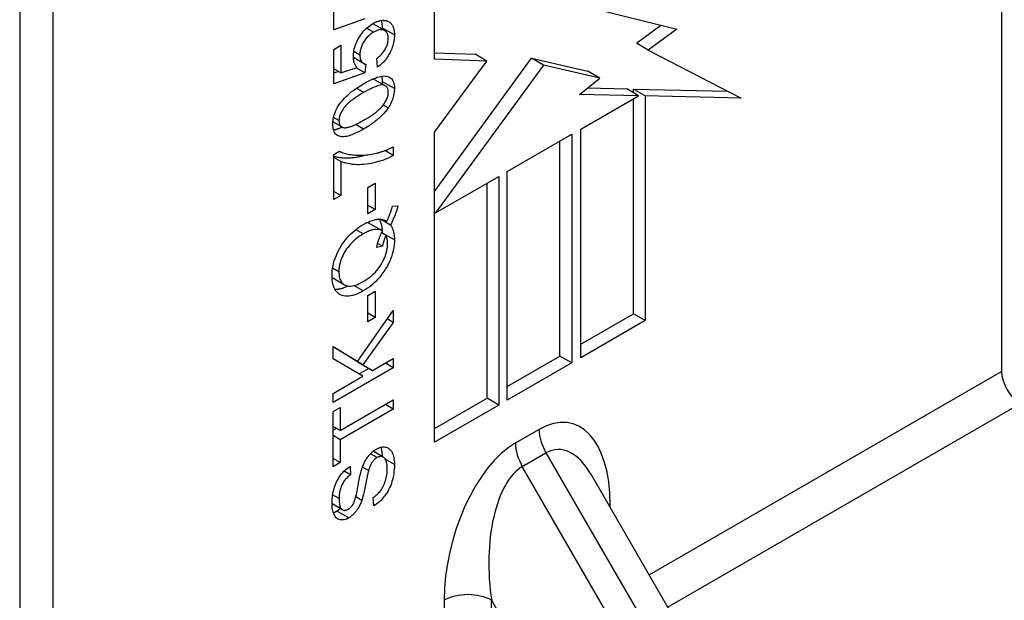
# Model space of a CAD drawing. Header units: inches. Extents: x 7 to 154, y 11 to 93.
# Tile 63 of 85: x 133.852 to 135.008, y 51.673 to 52.355. Entities that reach past the tile are written whole.
import ezdxf

# ---------------------------------------------------------------- set-up
doc = ezdxf.new("R2010")
doc.units = ezdxf.units.IN
doc.header["$MEASUREMENT"] = 0
doc.layers.add('Visible Edges(ANSI)', color=7, linetype='Continuous', lineweight=25)
doc.layers.add('Visible Tangent Edges(ANSI)', color=7, linetype='Continuous', lineweight=25)

msp = doc.modelspace()

# ---------------------------------------------------------------- linework, layer by layer
at = {"layer": 'Visible Edges(ANSI)'}
for p, q in [((135.0043, 53.4405), (135.0043, 51.942)), ((133.8519, 52.82), (133.8519, 51.3216)), ((133.8908, 52.7976), (133.8908, 51.2991)), ((134.3386, 52.3087), (134.3386, 52.4908)), ((134.2207, 52.343), (134.2207, 52.3836)), ((134.5193, 52.3697), (134.6231, 52.3441)), ((134.257, 52.3561), (134.2207, 52.343)), ((134.2804, 52.3423), (134.2664, 52.3503)), ((134.5757, 52.3274), (134.6045, 52.3487)), ((134.6231, 52.3441), (134.5896, 52.3194)), ((134.2207, 52.3202), (134.229, 52.325)), ((134.2207, 52.2796), (134.2207, 52.3202)), ((134.229, 52.325), (134.229, 52.2925)), ((134.5896, 52.3194), (134.5757, 52.3274)), ((134.5896, 52.3194), (134.6985, 52.2629)), ((134.2556, 52.3036), (134.2435, 52.3105)), ((134.2438, 52.3078), (134.2441, 52.3102)), ((134.2719, 52.2995), (134.2712, 52.3096)), ((134.3386, 52.3162), (134.3863, 52.3145)), ((134.3386, 52.1534), (134.4527, 52.3098)), ((134.4002, 52.3064), (134.3386, 52.3087)), ((134.3386, 52.2229), (134.4002, 52.3064)), ((134.4002, 52.3064), (134.3863, 52.3145)), ((134.4666, 52.3017), (134.4527, 52.3098)), ((134.4527, 52.3098), (134.5188, 52.2945)), ((134.229, 52.2925), (134.2207, 52.2972)), ((134.2207, 52.2927), (134.2255, 52.2944)), ((134.229, 52.2925), (134.2479, 52.299)), ((134.257, 52.2927), (134.2468, 52.2986)), ((134.2581, 52.3027), (134.257, 52.2927)), ((134.4666, 52.3017), (134.3401, 52.1282)), ((134.5327, 52.2864), (134.4666, 52.3017)), ((134.5327, 52.2864), (134.5188, 52.2945)), ((134.257, 52.2927), (134.2207, 52.2796)), ((134.281, 52.2774), (134.2671, 52.2854)), ((134.509, 52.2674), (134.5327, 52.2864)), ((134.5184, 52.2749), (134.5644, 52.2738)), ((134.5783, 52.2658), (134.5644, 52.2738)), ((134.5722, 52.2693), (134.5722, 52.2736)), ((134.5861, 52.2656), (134.5722, 52.2736)), ((134.5722, 52.2736), (134.683, 52.271)), ((134.5783, 52.2658), (134.509, 52.2674)), ((134.5104, 52.2266), (134.5783, 52.2658)), ((134.5722, 52.0097), (134.5722, 52.2623)), ((134.6985, 52.2629), (134.5861, 52.2656)), ((134.5861, 52.2656), (134.5861, 52.0017)), ((134.2299, 52.2291), (134.2196, 52.235)), ((134.5104, 51.958), (134.5104, 52.2266)), ((134.3386, 51.8588), (134.3386, 52.2229)), ((134.4242, 52.1768), (134.4998, 52.2205)), ((134.4998, 52.2205), (134.4998, 51.9519)), ((134.2904, 52.1955), (134.2803, 52.2013)), ((134.2904, 52.2058), (134.2904, 52.1955)), ((134.4859, 51.9599), (134.4859, 52.2125)), ((134.2207, 52.1966), (134.2274, 52.2005)), ((134.2207, 52.1438), (134.2207, 52.1966)), ((134.229, 52.1886), (134.2207, 52.1934)), ((134.229, 52.1886), (134.229, 52.1486)), ((134.3401, 52.1282), (134.4143, 52.1711)), ((134.4143, 52.1711), (134.4143, 51.9025)), ((134.4242, 51.9082), (134.4242, 52.1768)), ((134.2605, 52.1578), (134.2692, 52.1629)), ((134.2605, 52.1269), (134.2605, 52.1578)), ((134.2692, 52.1629), (134.2692, 52.132)), ((134.4004, 51.9105), (134.4004, 52.1631)), ((134.229, 52.1486), (134.2207, 52.1534)), ((134.229, 52.1486), (134.2207, 52.1438)), ((134.2692, 52.132), (134.2605, 52.137)), ((134.2692, 52.132), (134.2605, 52.1269)), ((134.2894, 52.1359), (134.2959, 52.1365)), ((134.2872, 52.1139), (134.2755, 52.1207)), ((134.3401, 52.1282), (134.3386, 52.1291)), ((134.2769, 52.1074), (134.263, 52.1154)), ((134.2828, 52.1183), (134.2818, 52.1188)), ((134.2817, 52.1019), (134.2766, 52.1049)), ((134.2777, 52.1042), (134.2777, 52.1045)), ((134.2777, 52.0889), (134.2709, 52.0876)), ((134.2777, 52.0889), (134.272, 52.0922)), ((134.2333, 52.0434), (134.2194, 52.0514)), ((134.2605, 52.0311), (134.2692, 52.0361)), ((134.2605, 52.0002), (134.2605, 52.0311)), ((134.2692, 52.0361), (134.2692, 52.0053)), ((134.2484, 51.9537), (134.2904, 52.0137)), ((134.2692, 52.0053), (134.2605, 52.0103)), ((134.2692, 52.0053), (134.2605, 52.0002)), ((134.2904, 52.0137), (134.2904, 51.9995)), ((134.5104, 51.9741), (134.5722, 52.0097)), ((134.5861, 52.0017), (134.5722, 52.0097)), ((134.2904, 51.9995), (134.2547, 51.9498)), ((134.2904, 51.9995), (134.2833, 52.0036)), ((134.5861, 52.0017), (134.5104, 51.958)), ((134.2197, 51.9568), (134.2197, 51.9714)), ((134.2197, 51.9714), (134.2484, 51.9537)), ((134.2345, 51.9618), (134.2197, 51.9709)), ((134.2484, 51.9537), (134.2345, 51.9618)), ((134.4242, 51.9243), (134.4859, 51.9599)), ((134.4998, 51.9519), (134.4859, 51.9599)), ((134.2548, 51.9364), (134.2197, 51.9568)), ((134.2408, 51.9578), (134.241, 51.9581)), ((134.252, 51.9509), (134.2408, 51.9578)), ((134.2547, 51.9498), (134.2408, 51.9578)), ((134.2659, 51.9429), (134.252, 51.9509)), ((134.2547, 51.9498), (134.2659, 51.9429)), ((134.2659, 51.9429), (134.2904, 51.957)), ((134.2904, 51.9462), (134.2811, 51.9516)), ((134.2904, 51.957), (134.2904, 51.9462)), ((134.4998, 51.9519), (134.4242, 51.9082)), ((134.2904, 51.9462), (134.2197, 51.9054)), ((134.2197, 51.9162), (134.2548, 51.9364)), ((134.2502, 51.9391), (134.2614, 51.9455)), ((134.2197, 51.9054), (134.2197, 51.9162)), ((134.2281, 51.8726), (134.2904, 51.9086)), ((134.2904, 51.8977), (134.2811, 51.9032)), ((134.2904, 51.9086), (134.2904, 51.8977)), ((134.3386, 51.8749), (134.4004, 51.9105)), ((134.4143, 51.9025), (134.3386, 51.8588)), ((134.4143, 51.9025), (134.4004, 51.9105)), ((134.2197, 51.8948), (134.2281, 51.8996)), ((134.2197, 51.83), (134.2197, 51.8948)), ((134.2281, 51.8996), (134.2281, 51.8726)), ((134.2904, 51.8977), (134.2281, 51.8617)), ((134.2281, 51.8726), (134.2197, 51.8774)), ((134.2197, 51.873), (134.2235, 51.8752)), ((134.2281, 51.8617), (134.2197, 51.8666)), ((134.2281, 51.8617), (134.2281, 51.8349)), ((134.2786, 51.8414), (134.2668, 51.8482)), ((134.2281, 51.8349), (134.2197, 51.8397)), ((134.2281, 51.8349), (134.2197, 51.83)), ((134.2403, 51.8205), (134.2327, 51.8249)), ((134.2396, 51.8304), (134.2403, 51.8205)), ((134.2613, 51.8254), (134.2541, 51.8295)), ((134.6799, 51.5487), (134.5234, 51.8197)), ((134.2308, 51.7794), (134.2185, 51.7866)), ((134.2677, 51.784), (134.2669, 51.7938))]:
    msp.add_line(p, q, dxfattribs=at)
at = {"layer": 'Visible Edges(ANSI)', "flags": 128}
for points in [[(134.2664, 52.3505), (134.2672, 52.3509), (134.268, 52.3514), (134.2688, 52.3518), (134.2696, 52.3521), (134.2703, 52.3525), (134.2711, 52.3528), (134.2718, 52.3531), (134.2725, 52.3533), (134.2733, 52.3535), (134.274, 52.3537), (134.2747, 52.3539), (134.2754, 52.3541), (134.2761, 52.3542), (134.2768, 52.3543), (134.2774, 52.3543), (134.2781, 52.3544), (134.2788, 52.3544), (134.2794, 52.3543), (134.28, 52.3543), (134.2807, 52.3542), (134.2813, 52.3541), (134.2819, 52.354), (134.2825, 52.3538), (134.2831, 52.3536)], [(134.2777, 52.3452), (134.2777, 52.3456), (134.2777, 52.3461), (134.2777, 52.3465), (134.2777, 52.3469), (134.2777, 52.3474), (134.2776, 52.3478), (134.2776, 52.3482), (134.2776, 52.3486), (134.2775, 52.349), (134.2775, 52.3494), (134.2774, 52.3497), (134.2774, 52.3501), (134.2773, 52.3505), (134.2773, 52.3509), (134.2772, 52.3512), (134.2771, 52.3516), (134.277, 52.3519), (134.277, 52.3523), (134.2769, 52.3526), (134.2768, 52.3529), (134.2767, 52.3533), (134.2766, 52.3536), (134.2765, 52.3539), (134.2764, 52.3542)], [(134.2831, 52.3536), (134.2838, 52.3534), (134.2844, 52.3531), (134.2851, 52.3527), (134.2857, 52.3524), (134.2863, 52.352), (134.2868, 52.3515), (134.2873, 52.351), (134.2878, 52.3505), (134.2883, 52.35), (134.2887, 52.3494), (134.2891, 52.3487), (134.2895, 52.3481), (134.2898, 52.3474), (134.2901, 52.3466), (134.2904, 52.3458), (134.2907, 52.345), (134.2909, 52.3442), (134.2911, 52.3433), (134.2913, 52.3424), (134.2914, 52.3414), (134.2915, 52.3404), (134.2916, 52.3394), (134.2916, 52.3383), (134.2916, 52.3372)], [(134.2435, 52.3119), (134.2435, 52.3137), (134.2437, 52.3154), (134.2439, 52.3172), (134.2442, 52.319), (134.2446, 52.3208), (134.2451, 52.3227), (134.2457, 52.3245), (134.2464, 52.3263), (134.2471, 52.3281), (134.248, 52.3299), (134.2489, 52.3318), (134.2499, 52.3336), (134.251, 52.3354), (134.2522, 52.3372), (134.2534, 52.3388), (134.2546, 52.3404), (134.2559, 52.3419), (134.2572, 52.3434), (134.2586, 52.3447), (134.2601, 52.346), (134.2616, 52.3472), (134.2632, 52.3484), (134.2648, 52.3495), (134.2664, 52.3505)], [(134.2672, 52.3403), (134.266, 52.3396), (134.2648, 52.3388), (134.2637, 52.338), (134.2626, 52.3371), (134.2616, 52.3362), (134.2606, 52.3353), (134.2596, 52.3343), (134.2587, 52.3333), (134.2578, 52.3322), (134.257, 52.3311), (134.2562, 52.3299), (134.2555, 52.3287), (134.2548, 52.3275), (134.2542, 52.3263), (134.2536, 52.3251), (134.2531, 52.3238), (134.2526, 52.3226), (134.2522, 52.3213), (134.2519, 52.32), (134.2516, 52.3188), (134.2514, 52.3175), (134.2513, 52.3162), (134.2512, 52.3149), (134.2512, 52.3136)], [(134.2663, 52.3504), (134.2663, 52.3504), (134.2663, 52.3504), (134.2663, 52.3504), (134.2663, 52.3504), (134.2663, 52.3504), (134.2663, 52.3504), (134.2663, 52.3504), (134.2663, 52.3504), (134.2663, 52.3504), (134.2663, 52.3504), (134.2663, 52.3504), (134.2664, 52.3504), (134.2664, 52.3504), (134.2664, 52.3504), (134.2664, 52.3503), (134.2664, 52.3503), (134.2664, 52.3503), (134.2664, 52.3503), (134.2664, 52.3503), (134.2664, 52.3503), (134.2664, 52.3503), (134.2664, 52.3503), (134.2664, 52.3503), (134.2664, 52.3503)], [(134.2845, 52.333), (134.2845, 52.3342), (134.2844, 52.3353), (134.2842, 52.3363), (134.284, 52.3373), (134.2837, 52.3382), (134.2833, 52.3391), (134.2829, 52.3398), (134.2824, 52.3405), (134.2819, 52.3411), (134.2812, 52.3417), (134.2805, 52.3422), (134.2798, 52.3426), (134.279, 52.3429), (134.2781, 52.3431), (134.2772, 52.3433), (134.2763, 52.3433), (134.2753, 52.3433), (134.2743, 52.3431), (134.2732, 52.3429), (134.2721, 52.3426), (134.2709, 52.3421), (134.2697, 52.3416), (134.2685, 52.341), (134.2672, 52.3403)], [(134.2777, 52.3438), (134.2777, 52.3439), (134.2777, 52.3439), (134.2777, 52.344), (134.2777, 52.344), (134.2777, 52.3441), (134.2777, 52.3442), (134.2777, 52.3442), (134.2777, 52.3443), (134.2777, 52.3443), (134.2777, 52.3444), (134.2777, 52.3444), (134.2777, 52.3445), (134.2777, 52.3446), (134.2777, 52.3446), (134.2777, 52.3447), (134.2777, 52.3447), (134.2777, 52.3448), (134.2777, 52.3449), (134.2777, 52.3449), (134.2777, 52.345), (134.2777, 52.345), (134.2777, 52.3451), (134.2777, 52.3451), (134.2777, 52.3452)], [(134.2712, 52.3096), (134.2722, 52.3104), (134.2733, 52.3113), (134.2743, 52.3122), (134.2752, 52.3131), (134.2761, 52.314), (134.277, 52.3149), (134.2778, 52.3159), (134.2786, 52.3168), (134.2793, 52.3178), (134.28, 52.3188), (134.2806, 52.3198), (134.2812, 52.3208), (134.2817, 52.3218), (134.2822, 52.3228), (134.2826, 52.3239), (134.283, 52.3249), (134.2834, 52.3259), (134.2837, 52.3269), (134.2839, 52.3279), (134.2841, 52.329), (134.2843, 52.33), (134.2844, 52.331), (134.2845, 52.332), (134.2845, 52.333)], [(134.2916, 52.3372), (134.2916, 52.3353), (134.2915, 52.3335), (134.2913, 52.3317), (134.291, 52.3298), (134.2907, 52.3281), (134.2903, 52.3263), (134.2898, 52.3245), (134.2892, 52.3227), (134.2886, 52.321), (134.2879, 52.3193), (134.2871, 52.3176), (134.2862, 52.3159), (134.2853, 52.3142), (134.2843, 52.3126), (134.2833, 52.311), (134.2823, 52.3095), (134.2811, 52.3081), (134.28, 52.3067), (134.2787, 52.3053), (134.2775, 52.3041), (134.2762, 52.3028), (134.2748, 52.3017), (134.2734, 52.3006), (134.2719, 52.2995)], [(134.2479, 52.299), (134.2476, 52.2994), (134.2472, 52.2998), (134.2469, 52.3002), (134.2466, 52.3007), (134.2463, 52.3011), (134.246, 52.3016), (134.2457, 52.3021), (134.2455, 52.3025), (134.2452, 52.303), (134.245, 52.3036), (134.2448, 52.3041), (134.2446, 52.3046), (134.2444, 52.3051), (134.2443, 52.3057), (134.2441, 52.3063), (134.244, 52.3068), (134.2439, 52.3074), (134.2438, 52.308), (134.2437, 52.3086), (134.2436, 52.3093), (134.2436, 52.3099), (134.2435, 52.3105), (134.2435, 52.3112), (134.2435, 52.3119)], [(134.2512, 52.3136), (134.2512, 52.3128), (134.2512, 52.3121), (134.2513, 52.3113), (134.2514, 52.3106), (134.2515, 52.3099), (134.2516, 52.3093), (134.2518, 52.3087), (134.252, 52.3081), (134.2522, 52.3075), (134.2525, 52.307), (134.2528, 52.3065), (134.2531, 52.306), (134.2534, 52.3055), (134.2537, 52.3051), (134.2541, 52.3047), (134.2545, 52.3044), (134.2549, 52.3041), (134.2553, 52.3038), (134.2557, 52.3035), (134.2561, 52.3033), (134.2566, 52.3031), (134.2571, 52.3029), (134.2576, 52.3028), (134.2581, 52.3027)], [(134.2556, 52.2799), (134.2586, 52.2816), (134.2615, 52.2831), (134.2642, 52.2845), (134.2668, 52.2856), (134.2693, 52.2866), (134.2716, 52.2874), (134.2737, 52.2881), (134.2757, 52.2885), (134.2775, 52.2888), (134.2793, 52.289), (134.2809, 52.2889), (134.2825, 52.2888), (134.2839, 52.2884), (134.2852, 52.2879), (134.2864, 52.2873), (134.2875, 52.2865), (134.2885, 52.2856), (134.2893, 52.2844), (134.29, 52.2831), (134.2906, 52.2817), (134.291, 52.28), (134.2914, 52.2782), (134.2916, 52.2763), (134.2916, 52.2741)], [(134.2671, 52.2854), (134.2671, 52.2854), (134.2671, 52.2854), (134.2671, 52.2854), (134.2671, 52.2854), (134.267, 52.2854), (134.267, 52.2854), (134.267, 52.2854), (134.267, 52.2855), (134.267, 52.2855), (134.267, 52.2855), (134.2669, 52.2855), (134.2669, 52.2855), (134.2669, 52.2855), (134.2669, 52.2855), (134.2669, 52.2855), (134.2669, 52.2855), (134.2668, 52.2855), (134.2668, 52.2855), (134.2668, 52.2856), (134.2668, 52.2856), (134.2668, 52.2856), (134.2668, 52.2856), (134.2667, 52.2856), (134.2667, 52.2856)], [(134.2777, 52.2822), (134.2777, 52.2825), (134.2777, 52.2828), (134.2777, 52.2831), (134.2777, 52.2834), (134.2777, 52.2837), (134.2777, 52.284), (134.2776, 52.2843), (134.2776, 52.2846), (134.2776, 52.2849), (134.2776, 52.2851), (134.2776, 52.2854), (134.2775, 52.2857), (134.2775, 52.286), (134.2775, 52.2862), (134.2774, 52.2865), (134.2774, 52.2868), (134.2773, 52.287), (134.2773, 52.2873), (134.2772, 52.2875), (134.2772, 52.2878), (134.2771, 52.288), (134.2771, 52.2883), (134.277, 52.2885), (134.277, 52.2887)], [(134.2776, 52.2793), (134.2776, 52.2794), (134.2776, 52.2796), (134.2776, 52.2797), (134.2776, 52.2798), (134.2776, 52.2799), (134.2777, 52.28), (134.2777, 52.2802), (134.2777, 52.2803), (134.2777, 52.2804), (134.2777, 52.2805), (134.2777, 52.2806), (134.2777, 52.2807), (134.2777, 52.2809), (134.2777, 52.281), (134.2777, 52.2811), (134.2777, 52.2812), (134.2777, 52.2813), (134.2777, 52.2814), (134.2777, 52.2816), (134.2777, 52.2817), (134.2777, 52.2818), (134.2777, 52.2819), (134.2777, 52.282), (134.2777, 52.2822)], [(134.2195, 52.2325), (134.2195, 52.2346), (134.2197, 52.2368), (134.22, 52.2389), (134.2205, 52.2411), (134.2211, 52.2432), (134.2218, 52.2453), (134.2226, 52.2474), (134.2235, 52.2494), (134.2246, 52.2514), (134.2257, 52.2534), (134.227, 52.2554), (134.2284, 52.2573), (134.2298, 52.2592), (134.2314, 52.2611), (134.2331, 52.2629), (134.2349, 52.2648), (134.2369, 52.2666), (134.2389, 52.2684), (134.2411, 52.2702), (134.2435, 52.2721), (134.2461, 52.274), (134.249, 52.2759), (134.2522, 52.2779), (134.2556, 52.2799)], [(134.2845, 52.27), (134.2845, 52.2711), (134.2844, 52.2721), (134.2842, 52.2731), (134.2839, 52.274), (134.2835, 52.2748), (134.2831, 52.2755), (134.2826, 52.2761), (134.282, 52.2767), (134.2813, 52.2772), (134.2805, 52.2776), (134.2797, 52.278), (134.2788, 52.2782), (134.2777, 52.2784), (134.2765, 52.2784), (134.2751, 52.2782), (134.2736, 52.2779), (134.2719, 52.2774), (134.2701, 52.2767), (134.2681, 52.2759), (134.2659, 52.275), (134.2636, 52.2739), (134.2611, 52.2726), (134.2584, 52.2711), (134.2556, 52.2695)], [(134.2916, 52.2741), (134.2916, 52.2731), (134.2916, 52.2722), (134.2915, 52.2712), (134.2914, 52.2702), (134.2913, 52.2692), (134.2912, 52.2683), (134.291, 52.2673), (134.2908, 52.2663), (134.2906, 52.2654), (134.2904, 52.2644), (134.2901, 52.2635), (134.2898, 52.2625), (134.2895, 52.2616), (134.2892, 52.2606), (134.2888, 52.2597), (134.2884, 52.2588), (134.288, 52.2578), (134.2875, 52.2569), (134.2871, 52.256), (134.2866, 52.255), (134.2861, 52.2541), (134.2855, 52.2532), (134.285, 52.2523), (134.2844, 52.2514)], [(134.2556, 52.2695), (134.2527, 52.2679), (134.2501, 52.2662), (134.2476, 52.2646), (134.2452, 52.2631), (134.2431, 52.2615), (134.241, 52.26), (134.2392, 52.2585), (134.2375, 52.257), (134.236, 52.2556), (134.2346, 52.2542), (134.2334, 52.2528), (134.2324, 52.2515), (134.2315, 52.2501), (134.2306, 52.2488), (134.2299, 52.2475), (134.2292, 52.2462), (134.2286, 52.245), (134.2281, 52.2437), (134.2276, 52.2425), (134.2273, 52.2412), (134.227, 52.24), (134.2268, 52.2388), (134.2267, 52.2376), (134.2266, 52.2365)], [(134.2556, 52.237), (134.2584, 52.2387), (134.2611, 52.2403), (134.2636, 52.2419), (134.2659, 52.2435), (134.2681, 52.245), (134.2701, 52.2466), (134.272, 52.2481), (134.2736, 52.2495), (134.2752, 52.251), (134.2765, 52.2524), (134.2777, 52.2537), (134.2788, 52.2551), (134.2797, 52.2564), (134.2805, 52.2577), (134.2813, 52.259), (134.282, 52.2603), (134.2826, 52.2616), (134.2831, 52.2628), (134.2835, 52.2641), (134.2839, 52.2653), (134.2842, 52.2665), (134.2844, 52.2677), (134.2845, 52.2689), (134.2845, 52.27)], [(134.2844, 52.2514), (134.2836, 52.2503), (134.2828, 52.2492), (134.282, 52.2481), (134.2811, 52.247), (134.2802, 52.2459), (134.2792, 52.2449), (134.2782, 52.2438), (134.2772, 52.2428), (134.2761, 52.2417), (134.275, 52.2407), (134.2739, 52.2396), (134.2727, 52.2386), (134.2715, 52.2376), (134.2702, 52.2365), (134.2689, 52.2355), (134.2676, 52.2345), (134.2662, 52.2335), (134.2648, 52.2325), (134.2634, 52.2315), (134.2619, 52.2305), (134.2604, 52.2296), (134.2588, 52.2286), (134.2572, 52.2276), (134.2556, 52.2267)], [(134.2266, 52.2365), (134.2266, 52.2359), (134.2267, 52.2354), (134.2267, 52.2348), (134.2268, 52.2343), (134.2269, 52.2338), (134.227, 52.2334), (134.2271, 52.2329), (134.2272, 52.2325), (134.2273, 52.2321), (134.2275, 52.2317), (134.2277, 52.2313), (134.2279, 52.231), (134.2281, 52.2307), (134.2284, 52.2304), (134.2286, 52.2301), (134.2289, 52.2298), (134.2292, 52.2296), (134.2295, 52.2293), (134.2298, 52.2291), (134.2302, 52.2289), (134.2305, 52.2288), (134.2309, 52.2286), (134.2313, 52.2285), (134.2317, 52.2284)], [(134.2317, 52.2284), (134.2323, 52.2283), (134.2329, 52.2282), (134.2335, 52.2282), (134.2342, 52.2282), (134.2349, 52.2283), (134.2356, 52.2284), (134.2364, 52.2285), (134.2372, 52.2287), (134.2381, 52.2289), (134.239, 52.2292), (134.2399, 52.2295), (134.2409, 52.2298), (134.2419, 52.2302), (134.243, 52.2306), (134.2441, 52.2311), (134.2452, 52.2316), (134.2464, 52.2321), (134.2476, 52.2327), (134.2488, 52.2333), (134.2501, 52.234), (134.2514, 52.2347), (134.2528, 52.2354), (134.2541, 52.2362), (134.2556, 52.237)], [(134.2556, 52.2267), (134.2525, 52.2249), (134.2496, 52.2234), (134.2468, 52.2221), (134.2442, 52.2209), (134.2418, 52.2199), (134.2395, 52.2191), (134.2374, 52.2184), (134.2354, 52.218), (134.2335, 52.2177), (134.2318, 52.2176), (134.2301, 52.2176), (134.2286, 52.2178), (134.2272, 52.2181), (134.2259, 52.2186), (134.2247, 52.2192), (134.2236, 52.22), (134.2226, 52.221), (134.2218, 52.2221), (134.2211, 52.2234), (134.2205, 52.2249), (134.22, 52.2265), (134.2197, 52.2283), (134.2195, 52.2303), (134.2195, 52.2325)], [(134.2202, 52.2258), (134.2206, 52.2259), (134.2209, 52.2259), (134.2213, 52.226), (134.2217, 52.2261), (134.222, 52.2261), (134.2224, 52.2262), (134.2228, 52.2263), (134.2232, 52.2264), (134.2236, 52.2265), (134.224, 52.2266), (134.2244, 52.2267), (134.2248, 52.2269), (134.2253, 52.227), (134.2257, 52.2271), (134.2261, 52.2273), (134.2265, 52.2274), (134.227, 52.2276), (134.2274, 52.2278), (134.2279, 52.2279), (134.2284, 52.2281), (134.2288, 52.2283), (134.2293, 52.2285), (134.2298, 52.2287), (134.2303, 52.2289)], [(134.271, 52.1984), (134.2717, 52.1986), (134.2725, 52.1988), (134.2732, 52.199), (134.274, 52.1992), (134.2748, 52.1994), (134.2755, 52.1997), (134.2763, 52.1999), (134.2771, 52.2002), (134.2779, 52.2004), (134.2787, 52.2007), (134.2795, 52.201), (134.2803, 52.2013), (134.2811, 52.2016), (134.2819, 52.2019), (134.2828, 52.2023), (134.2836, 52.2026), (134.2844, 52.203), (134.2853, 52.2033), (134.2861, 52.2037), (134.287, 52.2041), (134.2878, 52.2045), (134.2887, 52.2049), (134.2896, 52.2054), (134.2904, 52.2058)], [(134.2207, 52.1947), (134.2219, 52.1943), (134.2233, 52.1941), (134.2246, 52.1938), (134.2261, 52.1936), (134.2275, 52.1934), (134.229, 52.1932), (134.2305, 52.1931), (134.232, 52.1929), (134.2336, 52.1929), (134.2352, 52.1928), (134.2369, 52.1928), (134.2385, 52.1929), (134.2401, 52.1929), (134.2418, 52.1931), (134.2434, 52.1932), (134.2451, 52.1934), (134.2468, 52.1936), (134.2485, 52.1939), (134.2501, 52.1942), (134.2518, 52.1946), (134.2536, 52.1949), (134.2553, 52.1954), (134.257, 52.1958), (134.2587, 52.1963)], [(134.2274, 52.2005), (134.2286, 52.1999), (134.2299, 52.1994), (134.2313, 52.1989), (134.2327, 52.1984), (134.2342, 52.198), (134.2358, 52.1976), (134.2374, 52.1973), (134.2391, 52.1969), (134.2409, 52.1967), (134.2427, 52.1965), (134.2446, 52.1963), (134.2465, 52.1961), (134.2485, 52.196), (134.2505, 52.196), (134.2525, 52.196), (134.2545, 52.196), (134.2566, 52.1961), (134.2586, 52.1963), (134.2606, 52.1965), (134.2627, 52.1968), (134.2648, 52.1971), (134.2668, 52.1975), (134.2689, 52.1979), (134.271, 52.1984)], [(134.2904, 52.1955), (134.2883, 52.1943), (134.2861, 52.1932), (134.2837, 52.1922), (134.2812, 52.1912), (134.2787, 52.1902), (134.276, 52.1893), (134.2732, 52.1884), (134.2703, 52.1876), (134.2674, 52.1869), (134.2644, 52.1862), (134.2616, 52.1857), (134.2587, 52.1853), (134.2559, 52.185), (134.2531, 52.1849), (134.2503, 52.1848), (134.2475, 52.1848), (134.2448, 52.185), (134.2422, 52.1852), (134.2398, 52.1856), (134.2374, 52.186), (134.2351, 52.1865), (134.233, 52.1871), (134.2309, 52.1878), (134.229, 52.1886)], [(134.2828, 52.1183), (134.2832, 52.1191), (134.2836, 52.1199), (134.2839, 52.1207), (134.2843, 52.1216), (134.2846, 52.1224), (134.2849, 52.1232), (134.2853, 52.1239), (134.2856, 52.1247), (134.2859, 52.1255), (134.2862, 52.1262), (134.2864, 52.127), (134.2867, 52.1277), (134.287, 52.1285), (134.2873, 52.1292), (134.2875, 52.1299), (134.2878, 52.1306), (134.288, 52.1313), (134.2882, 52.132), (134.2884, 52.1327), (134.2887, 52.1333), (134.2889, 52.134), (134.2891, 52.1347), (134.2892, 52.1353), (134.2894, 52.1359)], [(134.2959, 52.1365), (134.2957, 52.1357), (134.2955, 52.1348), (134.2952, 52.1339), (134.2949, 52.133), (134.2947, 52.1321), (134.2944, 52.1312), (134.2941, 52.1303), (134.2938, 52.1294), (134.2934, 52.1285), (134.2931, 52.1276), (134.2927, 52.1266), (134.2924, 52.1257), (134.292, 52.1248), (134.2916, 52.1238), (134.2912, 52.1228), (134.2908, 52.1219), (134.2904, 52.1209), (134.29, 52.1199), (134.2896, 52.119), (134.2891, 52.118), (134.2887, 52.117), (134.2882, 52.116), (134.2877, 52.115), (134.2872, 52.1139)], [(134.255, 52.1145), (134.2565, 52.1153), (134.2579, 52.1161), (134.2593, 52.1168), (134.2607, 52.1174), (134.262, 52.118), (134.2633, 52.1185), (134.2646, 52.119), (134.2659, 52.1194), (134.2671, 52.1198), (134.2684, 52.1201), (134.2695, 52.1203), (134.2707, 52.1205), (134.2719, 52.1207), (134.273, 52.1207), (134.2741, 52.1208), (134.2752, 52.1207), (134.2762, 52.1206), (134.2772, 52.1204), (134.2782, 52.1202), (134.2792, 52.12), (134.2801, 52.1196), (134.2811, 52.1192), (134.282, 52.1188), (134.2828, 52.1183)], [(134.2777, 52.1045), (134.2777, 52.1053), (134.2777, 52.1061), (134.2777, 52.1069), (134.2776, 52.1077), (134.2776, 52.1085), (134.2775, 52.1092), (134.2774, 52.11), (134.2773, 52.1107), (134.2772, 52.1114), (134.2771, 52.1122), (134.2769, 52.1128), (134.2768, 52.1135), (134.2766, 52.1142), (134.2765, 52.1149), (134.2763, 52.1155), (134.2761, 52.1161), (134.2759, 52.1168), (134.2757, 52.1174), (134.2754, 52.118), (134.2752, 52.1185), (134.2749, 52.1191), (134.2746, 52.1197), (134.2744, 52.1202), (134.2741, 52.1208)], [(134.2185, 52.0544), (134.2186, 52.0572), (134.2188, 52.0601), (134.2192, 52.063), (134.2197, 52.0658), (134.2203, 52.0687), (134.2211, 52.0717), (134.2221, 52.0746), (134.2232, 52.0775), (134.2244, 52.0804), (134.2257, 52.0833), (134.2272, 52.086), (134.2287, 52.0887), (134.2304, 52.0914), (134.2322, 52.0939), (134.2341, 52.0964), (134.2362, 52.0989), (134.2383, 52.1012), (134.2405, 52.1034), (134.2427, 52.1056), (134.2451, 52.1076), (134.2475, 52.1095), (134.2499, 52.1113), (134.2524, 52.113), (134.255, 52.1145)], [(134.2776, 52.1069), (134.277, 52.1073), (134.2763, 52.1077), (134.2756, 52.108), (134.2749, 52.1082), (134.2742, 52.1085), (134.2734, 52.1086), (134.2726, 52.1088), (134.2718, 52.1088), (134.2709, 52.1088), (134.2701, 52.1088), (134.2692, 52.1087), (134.2682, 52.1086), (134.2673, 52.1085), (134.2663, 52.1082), (134.2653, 52.108), (134.2643, 52.1077), (134.2632, 52.1073), (134.2621, 52.1069), (134.261, 52.1064), (134.2599, 52.1059), (134.2587, 52.1053), (134.2575, 52.1047), (134.2563, 52.1041), (134.255, 52.1034)], [(134.263, 52.1154), (134.2628, 52.1155), (134.2627, 52.1156), (134.2625, 52.1156), (134.2624, 52.1157), (134.2622, 52.1158), (134.2621, 52.1159), (134.2619, 52.1159), (134.2618, 52.116), (134.2616, 52.1161), (134.2615, 52.1161), (134.2613, 52.1162), (134.2612, 52.1162), (134.261, 52.1163), (134.2608, 52.1163), (134.2607, 52.1164), (134.2605, 52.1164), (134.2603, 52.1165), (134.2602, 52.1165), (134.26, 52.1166), (134.2598, 52.1166), (134.2597, 52.1166), (134.2595, 52.1167), (134.2593, 52.1167), (134.2592, 52.1167)], [(134.2872, 52.1139), (134.2876, 52.1134), (134.2879, 52.1128), (134.2882, 52.1122), (134.2886, 52.1116), (134.2889, 52.111), (134.2891, 52.1104), (134.2894, 52.1097), (134.2897, 52.1091), (134.2899, 52.1084), (134.2901, 52.1077), (134.2903, 52.107), (134.2905, 52.1063), (134.2907, 52.1056), (134.2909, 52.1048), (134.291, 52.104), (134.2911, 52.1033), (134.2913, 52.1025), (134.2914, 52.1016), (134.2914, 52.1008), (134.2915, 52.1), (134.2916, 52.0991), (134.2916, 52.0982), (134.2916, 52.0974), (134.2916, 52.0964)], [(134.255, 52.1034), (134.2529, 52.1021), (134.2509, 52.1008), (134.2489, 52.0994), (134.247, 52.0979), (134.2451, 52.0964), (134.2433, 52.0947), (134.2416, 52.0931), (134.24, 52.0913), (134.2384, 52.0896), (134.237, 52.0877), (134.2356, 52.0858), (134.2343, 52.0839), (134.2331, 52.0819), (134.232, 52.0799), (134.231, 52.0779), (134.2301, 52.0757), (134.2292, 52.0736), (134.2285, 52.0715), (134.2279, 52.0694), (134.2274, 52.0673), (134.227, 52.0652), (134.2267, 52.0632), (134.2266, 52.0611), (134.2265, 52.0591)], [(134.2709, 52.0876), (134.2711, 52.0885), (134.2713, 52.0893), (134.2715, 52.0902), (134.2717, 52.0911), (134.2719, 52.0919), (134.2722, 52.0928), (134.2724, 52.0936), (134.2726, 52.0945), (134.2729, 52.0953), (134.2732, 52.0961), (134.2734, 52.0969), (134.2737, 52.0977), (134.274, 52.0985), (134.2743, 52.0993), (134.2746, 52.1001), (134.2749, 52.1009), (134.2752, 52.1017), (134.2755, 52.1024), (134.2759, 52.1032), (134.2762, 52.104), (134.2765, 52.1047), (134.2769, 52.1054), (134.2773, 52.1062), (134.2776, 52.1069)], [(134.2817, 52.1019), (134.2815, 52.1014), (134.2813, 52.1008), (134.281, 52.1002), (134.2808, 52.0997), (134.2806, 52.0991), (134.2804, 52.0986), (134.2802, 52.098), (134.28, 52.0975), (134.2798, 52.0969), (134.2796, 52.0964), (134.2794, 52.0958), (134.2793, 52.0953), (134.2791, 52.0947), (134.279, 52.0942), (134.2788, 52.0937), (134.2786, 52.0931), (134.2785, 52.0926), (134.2784, 52.0921), (134.2782, 52.0915), (134.2781, 52.091), (134.278, 52.0905), (134.2779, 52.0899), (134.2778, 52.0894), (134.2777, 52.0889)], [(134.2836, 52.0921), (134.2836, 52.0925), (134.2836, 52.093), (134.2836, 52.0935), (134.2835, 52.0939), (134.2835, 52.0944), (134.2835, 52.0948), (134.2834, 52.0953), (134.2834, 52.0957), (134.2833, 52.0962), (134.2833, 52.0966), (134.2832, 52.097), (134.2831, 52.0974), (134.283, 52.0978), (134.283, 52.0982), (134.2829, 52.0986), (134.2828, 52.099), (134.2827, 52.0994), (134.2825, 52.0998), (134.2824, 52.1002), (134.2823, 52.1005), (134.2822, 52.1009), (134.282, 52.1012), (134.2819, 52.1016), (134.2817, 52.1019)], [(134.255, 52.0476), (134.2573, 52.0489), (134.2595, 52.0503), (134.2615, 52.0518), (134.2635, 52.0533), (134.2654, 52.0549), (134.2672, 52.0566), (134.269, 52.0583), (134.2706, 52.06), (134.2721, 52.0619), (134.2736, 52.0637), (134.2749, 52.0657), (134.2762, 52.0677), (134.2774, 52.0697), (134.2785, 52.0717), (134.2794, 52.0737), (134.2803, 52.0758), (134.2811, 52.0778), (134.2818, 52.0798), (134.2823, 52.0819), (134.2828, 52.0839), (134.2831, 52.0859), (134.2834, 52.088), (134.2836, 52.09), (134.2836, 52.0921)], [(134.2916, 52.0964), (134.2916, 52.0937), (134.2913, 52.0909), (134.291, 52.0881), (134.2905, 52.0852), (134.2898, 52.0824), (134.289, 52.0795), (134.2881, 52.0766), (134.287, 52.0737), (134.2858, 52.0708), (134.2844, 52.0679), (134.283, 52.0652), (134.2814, 52.0625), (134.2797, 52.0598), (134.2779, 52.0572), (134.276, 52.0547), (134.274, 52.0522), (134.2719, 52.0499), (134.2697, 52.0476), (134.2674, 52.0455), (134.2651, 52.0434), (134.2627, 52.0415), (134.2602, 52.0397), (134.2577, 52.038), (134.2551, 52.0365)], [(134.2551, 52.0365), (134.2525, 52.035), (134.25, 52.0338), (134.2475, 52.0328), (134.2451, 52.0319), (134.2427, 52.0313), (134.2405, 52.0308), (134.2382, 52.0305), (134.236, 52.0304), (134.234, 52.0305), (134.232, 52.0308), (134.2302, 52.0313), (134.2285, 52.0319), (134.2269, 52.0328), (134.2255, 52.034), (134.2242, 52.0353), (134.223, 52.0368), (134.2219, 52.0385), (134.221, 52.0403), (134.2202, 52.0423), (134.2196, 52.0444), (134.2191, 52.0467), (134.2188, 52.0491), (134.2186, 52.0517), (134.2185, 52.0544)], [(134.2186, 52.052), (134.2186, 52.052), (134.2186, 52.0519), (134.2187, 52.0519), (134.2187, 52.0519), (134.2187, 52.0519), (134.2188, 52.0519), (134.2188, 52.0518), (134.2188, 52.0518), (134.2189, 52.0518), (134.2189, 52.0518), (134.2189, 52.0517), (134.219, 52.0517), (134.219, 52.0517), (134.2191, 52.0517), (134.2191, 52.0516), (134.2191, 52.0516), (134.2192, 52.0516), (134.2192, 52.0516), (134.2192, 52.0516), (134.2193, 52.0515), (134.2193, 52.0515), (134.2193, 52.0515), (134.2194, 52.0515), (134.2194, 52.0514)], [(134.2265, 52.0591), (134.2266, 52.0572), (134.2267, 52.0553), (134.227, 52.0536), (134.2273, 52.052), (134.2278, 52.0505), (134.2283, 52.0491), (134.229, 52.0478), (134.2297, 52.0467), (134.2306, 52.0456), (134.2315, 52.0447), (134.2325, 52.0439), (134.2337, 52.0432), (134.2349, 52.0427), (134.2363, 52.0423), (134.2377, 52.042), (134.2393, 52.042), (134.2409, 52.0421), (134.2426, 52.0424), (134.2444, 52.0428), (134.2464, 52.0434), (134.2484, 52.0442), (134.2505, 52.0452), (134.2527, 52.0463), (134.255, 52.0476)], [(134.2219, 52.0384), (134.2225, 52.0384), (134.2231, 52.0384), (134.2237, 52.0385), (134.2243, 52.0385), (134.2248, 52.0386), (134.2254, 52.0386), (134.226, 52.0387), (134.2266, 52.0388), (134.2272, 52.0389), (134.2278, 52.0391), (134.2284, 52.0392), (134.2291, 52.0393), (134.2297, 52.0395), (134.2303, 52.0397), (134.2309, 52.0399), (134.2316, 52.0401), (134.2322, 52.0403), (134.2328, 52.0405), (134.2335, 52.0408), (134.2341, 52.041), (134.2348, 52.0413), (134.2354, 52.0416), (134.2361, 52.0419), (134.2368, 52.0422)], [(134.2532, 51.8268), (134.2537, 51.8283), (134.2542, 51.8297), (134.2547, 51.831), (134.2553, 51.8323), (134.2558, 51.8336), (134.2564, 51.8349), (134.2571, 51.8361), (134.2577, 51.8372), (134.2583, 51.8383), (134.259, 51.8394), (134.2597, 51.8405), (134.2604, 51.8415), (134.2612, 51.8424), (134.2619, 51.8434), (134.2627, 51.8443), (134.2635, 51.8451), (134.2643, 51.8459), (134.2651, 51.8467), (134.266, 51.8475), (134.2668, 51.8482), (134.2677, 51.8489), (134.2686, 51.8495), (134.2695, 51.8501), (134.2705, 51.8507)], [(134.2705, 51.8507), (134.2719, 51.8514), (134.2732, 51.852), (134.2746, 51.8525), (134.2759, 51.8529), (134.2773, 51.8531), (134.2786, 51.8532), (134.2798, 51.8532), (134.2811, 51.8531), (134.2823, 51.8528), (134.2835, 51.8524), (134.2845, 51.8518), (134.2855, 51.8511), (134.2865, 51.8502), (134.2873, 51.8492), (134.2881, 51.8481), (134.2889, 51.8468), (134.2895, 51.8454), (134.2901, 51.8439), (134.2905, 51.8423), (134.2909, 51.8406), (134.2912, 51.8388), (134.2915, 51.8369), (134.2916, 51.8348), (134.2916, 51.8327)], [(134.2777, 51.8419), (134.2777, 51.8425), (134.2777, 51.843), (134.2776, 51.8435), (134.2776, 51.844), (134.2776, 51.8445), (134.2775, 51.845), (134.2775, 51.8455), (134.2774, 51.846), (134.2774, 51.8465), (134.2773, 51.8469), (134.2772, 51.8474), (134.2772, 51.8479), (134.2771, 51.8483), (134.277, 51.8488), (134.2769, 51.8492), (134.2768, 51.8496), (134.2767, 51.8501), (134.2766, 51.8505), (134.2765, 51.8509), (134.2764, 51.8513), (134.2762, 51.8517), (134.2761, 51.8521), (134.276, 51.8525), (134.2758, 51.8529)], [(134.2713, 51.8407), (134.2707, 51.8404), (134.2702, 51.84), (134.2696, 51.8397), (134.2691, 51.8393), (134.2686, 51.8388), (134.2681, 51.8384), (134.2677, 51.8379), (134.2672, 51.8374), (134.2667, 51.8369), (134.2663, 51.8363), (134.2659, 51.8358), (134.2654, 51.8352), (134.265, 51.8345), (134.2646, 51.8339), (134.2643, 51.8332), (134.2639, 51.8325), (134.2635, 51.8317), (134.2632, 51.8309), (134.2628, 51.8301), (134.2625, 51.8292), (134.2622, 51.8283), (134.2619, 51.8274), (134.2616, 51.8264), (134.2613, 51.8254)], [(134.2916, 51.8327), (134.2916, 51.83), (134.2915, 51.8273), (134.2912, 51.8246), (134.2909, 51.8221), (134.2905, 51.8196), (134.2901, 51.8172), (134.2895, 51.8148), (134.2888, 51.8125), (134.2881, 51.8102), (134.2873, 51.808), (134.2863, 51.8059), (134.2853, 51.8038), (134.2842, 51.8017), (134.283, 51.7997), (134.2818, 51.7978), (134.2804, 51.7959), (134.279, 51.7941), (134.2775, 51.7923), (134.276, 51.7907), (134.2744, 51.7892), (134.2728, 51.7877), (134.2712, 51.7864), (134.2695, 51.7852), (134.2677, 51.784)], [(134.2833, 51.8274), (134.2833, 51.8289), (134.2832, 51.8303), (134.2831, 51.8317), (134.2829, 51.833), (134.2827, 51.8342), (134.2824, 51.8353), (134.2821, 51.8364), (134.2817, 51.8374), (134.2813, 51.8383), (134.2808, 51.8391), (134.2803, 51.8398), (134.2798, 51.8404), (134.2792, 51.841), (134.2786, 51.8414), (134.278, 51.8417), (134.2773, 51.8419), (134.2766, 51.8421), (134.2759, 51.8421), (134.2752, 51.8421), (134.2744, 51.842), (134.2737, 51.8418), (134.2729, 51.8415), (134.2721, 51.8412), (134.2713, 51.8407)], [(134.2185, 51.7875), (134.2185, 51.7898), (134.2187, 51.792), (134.2189, 51.7942), (134.2191, 51.7964), (134.2195, 51.7986), (134.2199, 51.8007), (134.2204, 51.8029), (134.221, 51.805), (134.2217, 51.8071), (134.2224, 51.8091), (134.2233, 51.811), (134.2242, 51.8129), (134.2251, 51.8148), (134.2262, 51.8166), (134.2273, 51.8183), (134.2285, 51.82), (134.2297, 51.8216), (134.231, 51.8231), (134.2324, 51.8246), (134.2337, 51.8259), (134.2352, 51.8272), (134.2366, 51.8283), (134.2381, 51.8294), (134.2396, 51.8304)], [(134.2403, 51.8205), (134.2392, 51.8197), (134.2382, 51.8189), (134.2372, 51.818), (134.2362, 51.8171), (134.2353, 51.8162), (134.2344, 51.8153), (134.2336, 51.8143), (134.2328, 51.8133), (134.2321, 51.8123), (134.2314, 51.8112), (134.2308, 51.8101), (134.2302, 51.809), (134.2296, 51.8078), (134.2291, 51.8066), (134.2287, 51.8054), (134.2283, 51.8041), (134.2279, 51.8028), (134.2276, 51.8015), (134.2273, 51.8001), (134.2271, 51.7987), (134.227, 51.7973), (134.2268, 51.7958), (134.2268, 51.7942), (134.2267, 51.7927)], [(134.2437, 51.7868), (134.2441, 51.7876), (134.2445, 51.7886), (134.2449, 51.7897), (134.2453, 51.791), (134.2457, 51.7924), (134.2461, 51.7939), (134.2465, 51.7956), (134.247, 51.7974), (134.2474, 51.7993), (134.2478, 51.8014), (134.2482, 51.8037), (134.2487, 51.8061), (134.2491, 51.8085), (134.2495, 51.8107), (134.2499, 51.8129), (134.2503, 51.8149), (134.2507, 51.8168), (134.2511, 51.8186), (134.2515, 51.8203), (134.2518, 51.8218), (134.2522, 51.8233), (134.2525, 51.8246), (134.2529, 51.8258), (134.2532, 51.8268)], [(134.2613, 51.8254), (134.2611, 51.8247), (134.2609, 51.8238), (134.2606, 51.8229), (134.2604, 51.8218), (134.2601, 51.8206), (134.2599, 51.8193), (134.2596, 51.8178), (134.2592, 51.8163), (134.2589, 51.8146), (134.2586, 51.8128), (134.2582, 51.8108), (134.2578, 51.8088), (134.2574, 51.8067), (134.257, 51.8048), (134.2567, 51.8029), (134.2563, 51.8011), (134.2559, 51.7994), (134.2555, 51.7979), (134.2552, 51.7964), (134.2548, 51.795), (134.2544, 51.7937), (134.2541, 51.7925), (134.2537, 51.7914), (134.2534, 51.7904)], [(134.2669, 51.7938), (134.2683, 51.7948), (134.2695, 51.7958), (134.2707, 51.7968), (134.2718, 51.7978), (134.2729, 51.7989), (134.2739, 51.8), (134.2748, 51.8011), (134.2757, 51.8022), (134.2765, 51.8034), (134.2773, 51.8047), (134.278, 51.806), (134.2788, 51.8074), (134.2794, 51.8088), (134.28, 51.8104), (134.2806, 51.812), (134.2812, 51.8136), (134.2817, 51.8153), (134.2821, 51.817), (134.2825, 51.8187), (134.2828, 51.8205), (134.283, 51.8222), (134.2831, 51.8239), (134.2832, 51.8256), (134.2833, 51.8274)], [(134.238, 51.7699), (134.2367, 51.7692), (134.2354, 51.7686), (134.2341, 51.7682), (134.2328, 51.7678), (134.2316, 51.7676), (134.2303, 51.7675), (134.2292, 51.7675), (134.228, 51.7677), (134.2269, 51.768), (134.2258, 51.7684), (134.2248, 51.7689), (134.2239, 51.7696), (134.2231, 51.7705), (134.2223, 51.7715), (134.2216, 51.7726), (134.2209, 51.7739), (134.2204, 51.7752), (134.2199, 51.7767), (134.2194, 51.7783), (134.2191, 51.7799), (134.2188, 51.7817), (134.2186, 51.7835), (134.2185, 51.7855), (134.2185, 51.7875)], [(134.2267, 51.7927), (134.2268, 51.7911), (134.2268, 51.7896), (134.2269, 51.7882), (134.2271, 51.7869), (134.2273, 51.7857), (134.2275, 51.7846), (134.2278, 51.7836), (134.2281, 51.7827), (134.2285, 51.7819), (134.2289, 51.7813), (134.2294, 51.7807), (134.2299, 51.7801), (134.2304, 51.7797), (134.2309, 51.7794), (134.2315, 51.7791), (134.2321, 51.7789), (134.2327, 51.7788), (134.2333, 51.7787), (134.2339, 51.7788), (134.2346, 51.7789), (134.2353, 51.779), (134.2359, 51.7793), (134.2366, 51.7796), (134.2374, 51.78)], [(134.2374, 51.78), (134.2377, 51.7802), (134.238, 51.7803), (134.2383, 51.7806), (134.2386, 51.7808), (134.2389, 51.781), (134.2392, 51.7812), (134.2395, 51.7815), (134.2398, 51.7817), (134.24, 51.782), (134.2403, 51.7822), (134.2406, 51.7825), (134.2408, 51.7828), (134.2411, 51.7831), (134.2414, 51.7834), (134.2416, 51.7837), (134.2419, 51.784), (134.2421, 51.7843), (134.2423, 51.7846), (134.2426, 51.785), (134.2428, 51.7853), (134.243, 51.7857), (134.2432, 51.786), (134.2435, 51.7864), (134.2437, 51.7868)], [(134.2534, 51.7904), (134.2529, 51.7892), (134.2525, 51.788), (134.252, 51.7868), (134.2515, 51.7857), (134.2509, 51.7846), (134.2504, 51.7836), (134.2498, 51.7825), (134.2493, 51.7815), (134.2487, 51.7806), (134.2481, 51.7797), (134.2474, 51.7787), (134.2468, 51.7779), (134.2461, 51.777), (134.2455, 51.7762), (134.2448, 51.7755), (134.2441, 51.7747), (134.2434, 51.774), (134.2426, 51.7733), (134.2419, 51.7727), (134.2411, 51.7721), (134.2404, 51.7715), (134.2396, 51.7709), (134.2388, 51.7704), (134.238, 51.7699)], [(134.22, 51.7762), (134.2202, 51.7762), (134.2204, 51.7763), (134.2205, 51.7763), (134.2207, 51.7764), (134.2209, 51.7764), (134.221, 51.7765), (134.2212, 51.7766), (134.2214, 51.7766), (134.2215, 51.7767), (134.2217, 51.7768), (134.2219, 51.7769), (134.222, 51.7769), (134.2222, 51.777), (134.2224, 51.7771), (134.2225, 51.7772), (134.2227, 51.7772), (134.2229, 51.7773), (134.2231, 51.7774), (134.2232, 51.7775), (134.2234, 51.7776), (134.2236, 51.7777), (134.2237, 51.7778), (134.2239, 51.7779), (134.2241, 51.778)], [(134.2241, 51.778), (134.2243, 51.7781), (134.2244, 51.7782), (134.2246, 51.7783), (134.2248, 51.7784), (134.225, 51.7785), (134.2252, 51.7786), (134.2253, 51.7787), (134.2255, 51.7789), (134.2257, 51.779), (134.2259, 51.7791), (134.226, 51.7792), (134.2262, 51.7793), (134.2264, 51.7795), (134.2266, 51.7796), (134.2267, 51.7797), (134.2269, 51.7799), (134.2271, 51.78), (134.2272, 51.7801), (134.2274, 51.7803), (134.2276, 51.7804), (134.2277, 51.7805), (134.2279, 51.7807), (134.2281, 51.7808), (134.2282, 51.781)]]:
    msp.add_lwpolyline(points, dxfattribs=at)
at = {"layer": 'Visible Edges(ANSI)'}
msp.add_ellipse((135.0262, 51.9294), major_axis=(0.0155, -0.0268), ratio=0.57735, start_param=3.926991, end_param=5.497787, dxfattribs=at)
at = {"layer": 'Visible Tangent Edges(ANSI)'}
for p, q in [((134.2672, 52.3403), (134.259, 52.3451)), ((134.2916, 52.3372), (134.2777, 52.3452)), ((134.2512, 52.3136), (134.244, 52.3178)), ((134.2916, 52.2741), (134.2777, 52.2822)), ((134.2556, 52.2695), (134.247, 52.2745)), ((134.2844, 52.2514), (134.2785, 52.2547)), ((134.2266, 52.2365), (134.2203, 52.2401)), ((134.2556, 52.2267), (134.2462, 52.2321)), ((134.255, 52.1034), (134.2462, 52.1085)), ((134.2916, 52.0964), (134.2777, 52.1045)), ((134.2265, 52.0591), (134.2192, 52.0633)), ((134.2551, 52.0365), (134.2442, 52.0428)), ((134.5907, 51.7032), (135.0043, 51.942)), ((135.0262, 51.904), (134.6126, 51.6652)), ((134.4615, 51.8738), (134.4336, 51.8577)), ((134.2713, 51.8407), (134.2635, 51.8452)), ((134.4418, 51.8302), (134.4696, 51.8463)), ((134.4696, 51.8463), (134.676, 51.4888)), ((134.2916, 51.8327), (134.281, 51.8389)), ((134.6482, 51.4727), (134.4418, 51.8302)), ((134.2267, 51.7927), (134.2192, 51.797)), ((134.2534, 51.7904), (134.2463, 51.7945)), ((134.545, 51.7823), (134.545, 51.7856)), ((134.238, 51.7699), (134.2241, 51.778)), ((134.3501, 51.6731), (134.3501, 51.5643)), ((134.4058, 51.5711), (134.4058, 51.6731)), ((134.4058, 51.6731), (134.4941, 51.5202))]:
    msp.add_line(p, q, dxfattribs=at)
for centre, major_axis, ratio, start_param, end_param in [((134.4615, 51.7374), (-0.0384, -0.1433), 0.517638, 2.048455, 3.619251), ((134.4893, 51.8577), (-0.0197, 0.0341), 0.57735, 0.785398, 1.570796), ((134.4336, 51.7213), (-0.0384, -0.1433), 0.517638, 3.619251, 5.190047), ((134.4615, 51.8416), (-0.0197, 0.0341), 0.57735, 0.785398, 1.570796), ((134.4893, 51.7213), (-0.0066, 0.129), 0.454788, 5.556442, 6.511759), ((134.4615, 51.7052), (-0.0066, 0.129), 0.454788, 0.228573, 1.79937), ((134.5728, 51.7695), (0.0394, 0), 0.57735, 2.356194, 2.407382), ((134.3779, 51.657), (-0.0394, 0), 0.57735, 3.926991, 5.497787)]:
    msp.add_ellipse(centre, major_axis=major_axis, ratio=ratio, start_param=start_param, end_param=end_param, dxfattribs=at)

doc.saveas('drawing.dxf')
